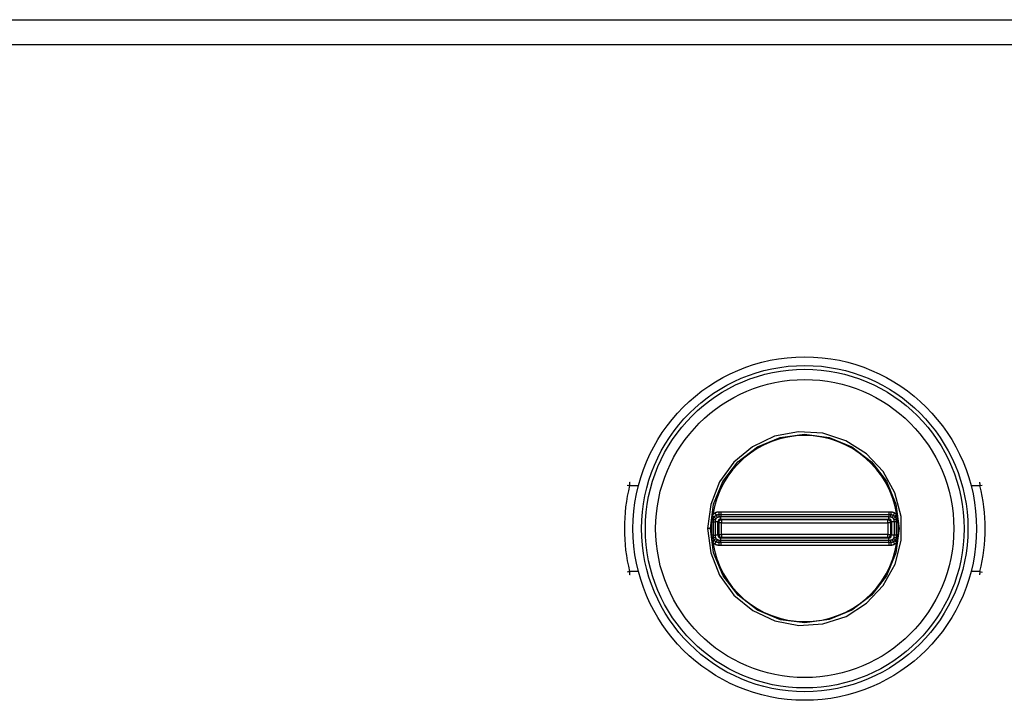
# Model space of a CAD drawing. Header units: inches. Extents: x 3 to 104, y 6 to 58.
# Tile 26 of 36: x 38.4 to 41.79, y 37.23 to 39.57. Entities that reach past the tile are written whole.
import ezdxf

# ---------------------------------------------------------------- set-up
doc = ezdxf.new("R2010")
doc.units = ezdxf.units.IN
doc.header["$MEASUREMENT"] = 0
doc.layers.add('Visible Edges(ANSI)', color=7, linetype='Continuous', lineweight=25)
doc.layers.add('Visible Tangent Edges(ANSI)', color=7, linetype='Continuous', lineweight=25)

msp = doc.modelspace()

# ---------------------------------------------------------------- linework, layer by layer
at = {"layer": 'Visible Edges(ANSI)'}
msp.add_line((27.8951, 39.5745), (43.1801, 39.5745), dxfattribs=at)
msp.add_circle((41.0997, 37.8245), 0.5906, dxfattribs=at)
at = {"layer": 'Visible Tangent Edges(ANSI)'}
for p, q in [((43.1801, 39.4885), (27.9161, 39.4885)), ((40.4897, 37.974), (40.4975, 37.9721)), ((40.4975, 37.9721), (40.5279, 37.9721)), ((41.6715, 37.9721), (41.702, 37.9721)), ((41.702, 37.9721), (41.7097, 37.974)), ((40.7906, 37.8776), (40.7949, 37.8703)), ((40.8039, 37.8813), (40.804, 37.8727)), ((40.8112, 37.8814), (40.8112, 37.8728)), ((41.3883, 37.8814), (40.8112, 37.8814)), ((41.3883, 37.8814), (41.3883, 37.8728)), ((41.3956, 37.8813), (41.3955, 37.8727)), ((41.4045, 37.8703), (41.4088, 37.8776)), ((40.7856, 37.8473), (40.7929, 37.8473)), ((40.7882, 37.8636), (40.7956, 37.8593)), ((40.7929, 37.8017), (40.7929, 37.8473)), ((40.8013, 37.8473), (40.7929, 37.8473)), ((40.7992, 37.8629), (40.7949, 37.8703)), ((40.8013, 37.8017), (40.8013, 37.8473)), ((40.8013, 37.8473), (40.8041, 37.8445)), ((40.8139, 37.8445), (40.8041, 37.8445)), ((40.8041, 37.8445), (40.8041, 37.8045)), ((40.8112, 37.8728), (41.3883, 37.8728)), ((40.8112, 37.8728), (40.8112, 37.8656)), ((40.8112, 37.8656), (41.3883, 37.8656)), ((40.8112, 37.8571), (40.8112, 37.8656)), ((40.8112, 37.8571), (41.3883, 37.8571)), ((40.8139, 37.8544), (40.8112, 37.8571)), ((41.3855, 37.8544), (40.8139, 37.8544)), ((40.8139, 37.8544), (40.8139, 37.8445)), ((40.8139, 37.8445), (41.3855, 37.8445)), ((40.8139, 37.8045), (40.8139, 37.8445)), ((41.3883, 37.8571), (41.3855, 37.8544)), ((41.3855, 37.8445), (41.3855, 37.8544)), ((41.3855, 37.8445), (41.3855, 37.8045)), ((41.3953, 37.8445), (41.3855, 37.8445)), ((41.3883, 37.8728), (41.3883, 37.8656)), ((41.3883, 37.8571), (41.3883, 37.8656)), ((41.3953, 37.8445), (41.3981, 37.8473)), ((41.3953, 37.8045), (41.3953, 37.8445)), ((41.4066, 37.8473), (41.3981, 37.8473)), ((41.3981, 37.8473), (41.3981, 37.8017)), ((41.4045, 37.8703), (41.4003, 37.8629)), ((41.4039, 37.8593), (41.4113, 37.8636)), ((41.4139, 37.8473), (41.4066, 37.8473)), ((41.4066, 37.8473), (41.4066, 37.8017)), ((41.4161, 37.8714), (41.4095, 37.866)), ((40.7752, 37.8245), (40.7659, 37.8245)), ((40.7833, 37.7776), (40.7899, 37.783)), ((40.7856, 37.8017), (40.7929, 37.8017)), ((40.7956, 37.7897), (40.7882, 37.7854)), ((40.7906, 37.7714), (40.7949, 37.7787)), ((40.8013, 37.8017), (40.7929, 37.8017)), ((40.7949, 37.7787), (40.7992, 37.7861)), ((40.8041, 37.8045), (40.8013, 37.8017)), ((40.804, 37.7763), (40.8039, 37.7677)), ((40.8041, 37.8045), (40.8139, 37.8045)), ((40.8112, 37.7919), (40.8139, 37.7946)), ((41.3883, 37.7919), (40.8112, 37.7919)), ((40.8112, 37.7834), (40.8112, 37.7919)), ((41.3883, 37.7834), (40.8112, 37.7834)), ((40.8112, 37.7762), (40.8112, 37.7834)), ((40.8112, 37.7762), (40.8112, 37.7676)), ((41.3883, 37.7762), (40.8112, 37.7762)), ((41.3855, 37.8045), (40.8139, 37.8045)), ((40.8139, 37.8045), (40.8139, 37.7946)), ((40.8139, 37.7946), (41.3855, 37.7946)), ((41.3855, 37.7946), (41.3855, 37.8045)), ((41.3855, 37.8045), (41.3953, 37.8045)), ((41.3855, 37.7946), (41.3883, 37.7919)), ((41.3883, 37.7834), (41.3883, 37.7919)), ((41.3883, 37.7762), (41.3883, 37.7834)), ((41.3883, 37.7762), (41.3883, 37.7676)), ((41.3981, 37.8017), (41.3953, 37.8045)), ((41.3955, 37.7763), (41.3956, 37.7677)), ((41.4066, 37.8017), (41.3981, 37.8017)), ((41.4003, 37.7861), (41.4045, 37.7787)), ((41.4113, 37.7854), (41.4039, 37.7897)), ((41.4045, 37.7787), (41.4088, 37.7714)), ((41.4139, 37.8017), (41.4066, 37.8017)), ((41.4095, 37.783), (41.4161, 37.7776)), ((40.8112, 37.7676), (41.3883, 37.7676)), ((40.4975, 37.6769), (40.4897, 37.675)), ((40.5279, 37.6769), (40.4975, 37.6769)), ((41.702, 37.6769), (41.6715, 37.6769)), ((41.702, 37.6769), (41.7097, 37.675))]:
    msp.add_line(p, q, dxfattribs=at)
at = {"layer": 'Visible Tangent Edges(ANSI)', "flags": 128}
for points in [[(40.7659, 37.8245), (40.7765, 37.7415), (40.8072, 37.6638), (40.8564, 37.596), (40.9209, 37.5427), (40.9966, 37.507), (41.0788, 37.4916), (41.1623, 37.497), (41.2419, 37.5225), (41.3125, 37.5675), (41.3696, 37.6286), (41.4101, 37.7018), (41.4309, 37.783), (41.4306, 37.8666), (41.4099, 37.9476), (41.3695, 38.021), (41.312, 38.0819), (41.2415, 38.1267), (41.1619, 38.1523), (41.0783, 38.1575), (40.996, 38.1418), (40.9204, 38.106), (40.8561, 38.0527), (40.807, 37.9849), (40.7763, 37.9072), (40.7659, 37.8245)], [(40.7752, 37.8245), (40.7862, 37.9082), (40.8185, 37.9863), (40.8699, 38.0536), (40.937, 38.1052), (41.0152, 38.1378), (41.0993, 38.1489), (41.1834, 38.138), (41.2615, 38.1057), (41.3287, 38.0542), (41.3806, 37.987), (41.413, 37.9087), (41.4241, 37.8248), (41.4132, 37.7407), (41.3806, 37.6625), (41.3292, 37.5953), (41.2621, 37.5435), (41.1837, 37.5113), (41.0997, 37.5003), (41.0158, 37.5111), (40.9375, 37.5435), (40.8703, 37.595), (40.8187, 37.6623), (40.7863, 37.7406), (40.7752, 37.8245)], [(40.4975, 37.9721), (40.4975, 37.9727), (40.4976, 37.9732), (40.4977, 37.9737), (40.4977, 37.9743), (40.4978, 37.9748), (40.4979, 37.9753), (40.4979, 37.9759), (40.498, 37.9764), (40.4981, 37.9769), (40.4981, 37.9774), (40.4982, 37.9779), (40.4983, 37.9784), (40.4983, 37.9789), (40.4984, 37.9794), (40.4984, 37.9799), (40.4985, 37.9804), (40.4986, 37.9809), (40.4986, 37.9814), (40.4987, 37.9819), (40.4987, 37.9823), (40.4988, 37.9828), (40.4989, 37.9832), (40.4989, 37.9837), (40.499, 37.9841)], [(41.7005, 37.9841), (41.7005, 37.9837), (41.7006, 37.9832), (41.7006, 37.9828), (41.7007, 37.9823), (41.7008, 37.9819), (41.7008, 37.9814), (41.7009, 37.9809), (41.7009, 37.9804), (41.701, 37.9799), (41.7011, 37.9794), (41.7011, 37.9789), (41.7012, 37.9784), (41.7012, 37.9779), (41.7013, 37.9774), (41.7014, 37.9769), (41.7014, 37.9764), (41.7015, 37.9759), (41.7016, 37.9753), (41.7016, 37.9748), (41.7017, 37.9743), (41.7018, 37.9737), (41.7018, 37.9732), (41.7019, 37.9727), (41.702, 37.9721)], [(40.7906, 37.8776), (40.7903, 37.8774), (40.7899, 37.8772), (40.7896, 37.877), (40.7893, 37.8768), (40.7889, 37.8766), (40.7886, 37.8763), (40.7883, 37.8761), (40.7879, 37.8759), (40.7876, 37.8756), (40.7873, 37.8754), (40.787, 37.8751), (40.7867, 37.8749), (40.7864, 37.8746), (40.7861, 37.8743), (40.7858, 37.874), (40.7855, 37.8738), (40.7852, 37.8735), (40.7849, 37.8732), (40.7846, 37.8729), (40.7844, 37.8726), (40.7841, 37.8723), (40.7838, 37.872), (40.7836, 37.8717), (40.7833, 37.8714)], [(40.8039, 37.8813), (40.8033, 37.8813), (40.8027, 37.8812), (40.8021, 37.8812), (40.8015, 37.8812), (40.801, 37.8811), (40.8004, 37.881), (40.7998, 37.8809), (40.7993, 37.8808), (40.7987, 37.8807), (40.7981, 37.8806), (40.7976, 37.8805), (40.797, 37.8803), (40.7965, 37.8802), (40.7959, 37.88), (40.7954, 37.8798), (40.7948, 37.8796), (40.7943, 37.8794), (40.7937, 37.8792), (40.7932, 37.8789), (40.7927, 37.8787), (40.7921, 37.8785), (40.7916, 37.8782), (40.7911, 37.8779), (40.7906, 37.8776)], [(40.8112, 37.8814), (40.8109, 37.8814), (40.8106, 37.8814), (40.8103, 37.8814), (40.81, 37.8814), (40.8097, 37.8814), (40.8093, 37.8814), (40.809, 37.8814), (40.8087, 37.8814), (40.8084, 37.8813), (40.8081, 37.8813), (40.8078, 37.8813), (40.8075, 37.8813), (40.8072, 37.8813), (40.8069, 37.8813), (40.8066, 37.8813), (40.8063, 37.8813), (40.806, 37.8813), (40.8057, 37.8813), (40.8054, 37.8813), (40.8051, 37.8813), (40.8048, 37.8813), (40.8045, 37.8813), (40.8042, 37.8813), (40.8039, 37.8813)], [(41.3956, 37.8813), (41.3953, 37.8813), (41.395, 37.8813), (41.3947, 37.8813), (41.3944, 37.8813), (41.3941, 37.8813), (41.3938, 37.8813), (41.3934, 37.8813), (41.3931, 37.8813), (41.3928, 37.8813), (41.3925, 37.8813), (41.3922, 37.8813), (41.3919, 37.8813), (41.3916, 37.8813), (41.3913, 37.8813), (41.391, 37.8813), (41.3907, 37.8814), (41.3904, 37.8814), (41.3901, 37.8814), (41.3898, 37.8814), (41.3895, 37.8814), (41.3892, 37.8814), (41.3889, 37.8814), (41.3886, 37.8814), (41.3883, 37.8814)], [(41.4088, 37.8776), (41.4083, 37.8779), (41.4078, 37.8782), (41.4073, 37.8785), (41.4068, 37.8787), (41.4062, 37.8789), (41.4057, 37.8792), (41.4052, 37.8794), (41.4046, 37.8796), (41.4041, 37.8798), (41.4035, 37.88), (41.403, 37.8802), (41.4024, 37.8803), (41.4019, 37.8805), (41.4013, 37.8806), (41.4007, 37.8807), (41.4002, 37.8808), (41.3996, 37.8809), (41.399, 37.881), (41.3985, 37.8811), (41.3979, 37.8812), (41.3973, 37.8812), (41.3967, 37.8812), (41.3962, 37.8813), (41.3956, 37.8813)], [(41.4161, 37.8714), (41.4159, 37.8717), (41.4156, 37.872), (41.4154, 37.8723), (41.4151, 37.8726), (41.4148, 37.8729), (41.4145, 37.8732), (41.4142, 37.8735), (41.414, 37.8738), (41.4137, 37.874), (41.4134, 37.8743), (41.4131, 37.8746), (41.4128, 37.8749), (41.4124, 37.8751), (41.4121, 37.8754), (41.4118, 37.8756), (41.4115, 37.8759), (41.4112, 37.8761), (41.4108, 37.8763), (41.4105, 37.8766), (41.4102, 37.8768), (41.4098, 37.877), (41.4095, 37.8772), (41.4092, 37.8774), (41.4088, 37.8776)], [(40.7794, 37.8471), (40.7793, 37.8452), (40.7792, 37.8434), (40.7792, 37.8415), (40.7791, 37.8396), (40.779, 37.8377), (40.779, 37.8358), (40.779, 37.8339), (40.7789, 37.8321), (40.7789, 37.8302), (40.7789, 37.8283), (40.7789, 37.8264), (40.7789, 37.8245), (40.7789, 37.8226), (40.7789, 37.8207), (40.7789, 37.8188), (40.7789, 37.817), (40.779, 37.8151), (40.779, 37.8132), (40.779, 37.8113), (40.7791, 37.8094), (40.7792, 37.8075), (40.7792, 37.8056), (40.7793, 37.8038), (40.7794, 37.8019)], [(40.7798, 37.8543), (40.7797, 37.854), (40.7797, 37.8537), (40.7797, 37.8534), (40.7797, 37.8531), (40.7797, 37.8528), (40.7796, 37.8525), (40.7796, 37.8522), (40.7796, 37.8519), (40.7796, 37.8516), (40.7796, 37.8513), (40.7796, 37.851), (40.7795, 37.8507), (40.7795, 37.8504), (40.7795, 37.8501), (40.7795, 37.8498), (40.7795, 37.8495), (40.7795, 37.8492), (40.7795, 37.8489), (40.7794, 37.8486), (40.7794, 37.8483), (40.7794, 37.848), (40.7794, 37.8477), (40.7794, 37.8474), (40.7794, 37.8471)], [(40.7821, 37.8677), (40.7819, 37.8672), (40.7818, 37.8667), (40.7817, 37.8661), (40.7815, 37.8656), (40.7814, 37.8651), (40.7813, 37.8645), (40.7811, 37.864), (40.781, 37.8635), (40.7809, 37.8629), (40.7808, 37.8624), (40.7807, 37.8618), (40.7806, 37.8612), (40.7805, 37.8607), (40.7804, 37.8601), (40.7803, 37.8595), (40.7802, 37.859), (40.7801, 37.8584), (40.7801, 37.8578), (40.78, 37.8572), (40.7799, 37.8566), (40.7799, 37.8561), (40.7798, 37.8555), (40.7798, 37.8549), (40.7798, 37.8543)], [(40.7833, 37.8714), (40.7832, 37.8713), (40.7832, 37.8711), (40.7831, 37.871), (40.7831, 37.8708), (40.783, 37.8707), (40.783, 37.8705), (40.7829, 37.8704), (40.7829, 37.8702), (40.7828, 37.87), (40.7828, 37.8699), (40.7827, 37.8697), (40.7827, 37.8696), (40.7826, 37.8694), (40.7826, 37.8693), (40.7825, 37.8691), (40.7825, 37.869), (40.7824, 37.8688), (40.7824, 37.8687), (40.7823, 37.8685), (40.7823, 37.8683), (40.7822, 37.8682), (40.7822, 37.868), (40.7821, 37.8679), (40.7821, 37.8677)], [(40.7855, 37.8545), (40.7855, 37.8549), (40.7856, 37.8553), (40.7856, 37.8557), (40.7856, 37.8561), (40.7857, 37.8565), (40.7857, 37.8569), (40.7858, 37.8573), (40.7858, 37.8577), (40.7859, 37.8581), (40.786, 37.8585), (40.7861, 37.8589), (40.7862, 37.8592), (40.7863, 37.8596), (40.7865, 37.86), (40.7866, 37.8604), (40.7868, 37.8608), (40.7869, 37.8611), (40.7871, 37.8615), (40.7872, 37.8619), (40.7874, 37.8622), (40.7876, 37.8626), (40.7878, 37.8629), (40.788, 37.8633), (40.7882, 37.8636)], [(40.7856, 37.8473), (40.7856, 37.8476), (40.7856, 37.8479), (40.7856, 37.8482), (40.7855, 37.8485), (40.7855, 37.8488), (40.7855, 37.8491), (40.7855, 37.8494), (40.7855, 37.8497), (40.7855, 37.85), (40.7855, 37.8503), (40.7855, 37.8505), (40.7855, 37.8508), (40.7855, 37.8511), (40.7855, 37.8514), (40.7855, 37.8517), (40.7855, 37.852), (40.7855, 37.8523), (40.7855, 37.8526), (40.7855, 37.853), (40.7855, 37.8533), (40.7855, 37.8536), (40.7855, 37.8539), (40.7855, 37.8542), (40.7855, 37.8545)], [(40.7856, 37.8017), (40.7856, 37.8036), (40.7856, 37.8055), (40.7856, 37.8074), (40.7856, 37.8093), (40.7856, 37.8112), (40.7856, 37.8131), (40.7856, 37.815), (40.7856, 37.8169), (40.7856, 37.8188), (40.7856, 37.8207), (40.7856, 37.8226), (40.7856, 37.8245), (40.7856, 37.8264), (40.7856, 37.8283), (40.7856, 37.8302), (40.7856, 37.8321), (40.7856, 37.834), (40.7856, 37.8359), (40.7856, 37.8378), (40.7856, 37.8397), (40.7856, 37.8416), (40.7856, 37.8435), (40.7856, 37.8454), (40.7856, 37.8473)], [(40.7882, 37.8636), (40.7882, 37.8637), (40.7883, 37.8638), (40.7884, 37.8639), (40.7884, 37.864), (40.7885, 37.8641), (40.7886, 37.8642), (40.7886, 37.8643), (40.7887, 37.8644), (40.7888, 37.8645), (40.7889, 37.8646), (40.7889, 37.8647), (40.789, 37.8648), (40.7891, 37.8649), (40.7891, 37.865), (40.7892, 37.8651), (40.7893, 37.8652), (40.7894, 37.8653), (40.7894, 37.8654), (40.7895, 37.8655), (40.7896, 37.8656), (40.7897, 37.8657), (40.7897, 37.8658), (40.7898, 37.8659), (40.7899, 37.866)], [(40.7899, 37.866), (40.7901, 37.8662), (40.7902, 37.8664), (40.7904, 37.8666), (40.7906, 37.8668), (40.7908, 37.867), (40.791, 37.8672), (40.7912, 37.8674), (40.7914, 37.8676), (40.7916, 37.8678), (40.7918, 37.868), (40.792, 37.8682), (40.7922, 37.8684), (40.7924, 37.8685), (40.7926, 37.8687), (40.7928, 37.8689), (40.7931, 37.869), (40.7933, 37.8692), (40.7935, 37.8694), (40.7937, 37.8695), (40.794, 37.8697), (40.7942, 37.8698), (40.7944, 37.87), (40.7947, 37.8701), (40.7949, 37.8703)], [(40.7929, 37.8473), (40.7929, 37.8476), (40.7929, 37.8479), (40.7929, 37.8483), (40.7929, 37.8486), (40.7929, 37.8489), (40.7929, 37.8492), (40.793, 37.8495), (40.793, 37.8498), (40.793, 37.8502), (40.793, 37.8505), (40.7931, 37.8508), (40.7931, 37.8511), (40.7931, 37.8514), (40.7932, 37.8517), (40.7932, 37.852), (40.7932, 37.8523), (40.7933, 37.8526), (40.7933, 37.8529), (40.7934, 37.8532), (40.7934, 37.8535), (40.7935, 37.8538), (40.7935, 37.8541), (40.7936, 37.8544), (40.7936, 37.8546)], [(40.7936, 37.8546), (40.7937, 37.8548), (40.7937, 37.855), (40.7938, 37.8553), (40.7938, 37.8555), (40.7939, 37.8557), (40.794, 37.8559), (40.794, 37.8561), (40.7941, 37.8563), (40.7942, 37.8565), (40.7942, 37.8567), (40.7943, 37.8569), (40.7944, 37.8571), (40.7945, 37.8573), (40.7946, 37.8574), (40.7946, 37.8576), (40.7947, 37.8578), (40.7948, 37.858), (40.7949, 37.8582), (40.795, 37.8584), (40.7951, 37.8586), (40.7952, 37.8588), (40.7954, 37.859), (40.7955, 37.8591), (40.7956, 37.8593)], [(40.7949, 37.8703), (40.7952, 37.8705), (40.7956, 37.8706), (40.7959, 37.8708), (40.7963, 37.871), (40.7967, 37.8712), (40.797, 37.8713), (40.7974, 37.8715), (40.7978, 37.8716), (40.7981, 37.8717), (40.7985, 37.8719), (40.7989, 37.872), (40.7993, 37.8721), (40.7997, 37.8722), (40.8, 37.8723), (40.8004, 37.8724), (40.8008, 37.8724), (40.8012, 37.8725), (40.8016, 37.8726), (40.802, 37.8726), (40.8024, 37.8727), (40.8028, 37.8727), (40.8032, 37.8727), (40.8036, 37.8727), (40.804, 37.8727)], [(40.7992, 37.8629), (40.7993, 37.863), (40.7995, 37.8631), (40.7997, 37.8632), (40.7999, 37.8633), (40.8001, 37.8634), (40.8003, 37.8635), (40.8005, 37.8636), (40.8006, 37.8637), (40.8008, 37.8638), (40.801, 37.8639), (40.8012, 37.864), (40.8014, 37.8641), (40.8016, 37.8642), (40.8018, 37.8643), (40.802, 37.8643), (40.8022, 37.8644), (40.8024, 37.8645), (40.8026, 37.8645), (40.8028, 37.8646), (40.803, 37.8646), (40.8032, 37.8647), (40.8034, 37.8647), (40.8036, 37.8648), (40.8038, 37.8648)], [(40.8038, 37.8648), (40.8041, 37.8649), (40.8044, 37.8649), (40.8047, 37.865), (40.805, 37.865), (40.8053, 37.8651), (40.8056, 37.8651), (40.8059, 37.8652), (40.8062, 37.8652), (40.8065, 37.8653), (40.8068, 37.8653), (40.8071, 37.8653), (40.8074, 37.8654), (40.8077, 37.8654), (40.808, 37.8654), (40.8083, 37.8655), (40.8086, 37.8655), (40.809, 37.8655), (40.8093, 37.8655), (40.8096, 37.8656), (40.8099, 37.8656), (40.8102, 37.8656), (40.8105, 37.8656), (40.8109, 37.8656), (40.8112, 37.8656)], [(40.804, 37.8727), (40.8043, 37.8727), (40.8046, 37.8728), (40.8049, 37.8728), (40.8052, 37.8728), (40.8055, 37.8728), (40.8058, 37.8728), (40.8061, 37.8728), (40.8064, 37.8728), (40.8067, 37.8728), (40.807, 37.8728), (40.8073, 37.8728), (40.8076, 37.8728), (40.8079, 37.8728), (40.8082, 37.8728), (40.8085, 37.8728), (40.8088, 37.8728), (40.8091, 37.8728), (40.8094, 37.8728), (40.8097, 37.8728), (40.81, 37.8728), (40.8103, 37.8728), (40.8106, 37.8728), (40.8109, 37.8728), (40.8112, 37.8728)], [(41.3883, 37.8728), (41.3886, 37.8728), (41.3889, 37.8728), (41.3891, 37.8728), (41.3894, 37.8728), (41.3897, 37.8728), (41.39, 37.8728), (41.3903, 37.8728), (41.3906, 37.8728), (41.3909, 37.8728), (41.3912, 37.8728), (41.3915, 37.8728), (41.3918, 37.8728), (41.3921, 37.8728), (41.3924, 37.8728), (41.3927, 37.8728), (41.393, 37.8728), (41.3933, 37.8728), (41.3936, 37.8728), (41.3939, 37.8728), (41.3942, 37.8728), (41.3945, 37.8728), (41.3948, 37.8728), (41.3951, 37.8727), (41.3955, 37.8727)], [(41.3883, 37.8656), (41.3886, 37.8655), (41.3889, 37.8655), (41.3892, 37.8655), (41.3895, 37.8655), (41.3899, 37.8655), (41.3902, 37.8655), (41.3905, 37.8655), (41.3908, 37.8654), (41.3911, 37.8654), (41.3914, 37.8654), (41.3917, 37.8654), (41.392, 37.8653), (41.3924, 37.8653), (41.3927, 37.8653), (41.393, 37.8652), (41.3933, 37.8652), (41.3936, 37.8652), (41.3939, 37.8651), (41.3942, 37.8651), (41.3944, 37.865), (41.3947, 37.865), (41.395, 37.8649), (41.3953, 37.8649), (41.3956, 37.8648)], [(41.3955, 37.8727), (41.3959, 37.8727), (41.3963, 37.8727), (41.3967, 37.8727), (41.3971, 37.8727), (41.3974, 37.8726), (41.3978, 37.8726), (41.3982, 37.8725), (41.3986, 37.8724), (41.399, 37.8724), (41.3994, 37.8723), (41.3998, 37.8722), (41.4002, 37.8721), (41.4006, 37.872), (41.4009, 37.8719), (41.4013, 37.8717), (41.4017, 37.8716), (41.4021, 37.8715), (41.4024, 37.8713), (41.4028, 37.8712), (41.4031, 37.871), (41.4035, 37.8708), (41.4039, 37.8706), (41.4042, 37.8705), (41.4045, 37.8703)], [(41.3956, 37.8648), (41.3958, 37.8648), (41.396, 37.8647), (41.3962, 37.8647), (41.3964, 37.8646), (41.3966, 37.8646), (41.3968, 37.8645), (41.397, 37.8645), (41.3972, 37.8644), (41.3974, 37.8643), (41.3976, 37.8643), (41.3978, 37.8642), (41.398, 37.8641), (41.3982, 37.864), (41.3984, 37.8639), (41.3986, 37.8638), (41.3988, 37.8637), (41.399, 37.8636), (41.3992, 37.8635), (41.3994, 37.8634), (41.3995, 37.8633), (41.3997, 37.8632), (41.3999, 37.8631), (41.4001, 37.863), (41.4003, 37.8629)], [(41.4039, 37.8593), (41.404, 37.8591), (41.4041, 37.859), (41.4042, 37.8588), (41.4043, 37.8586), (41.4044, 37.8584), (41.4045, 37.8582), (41.4046, 37.858), (41.4047, 37.8578), (41.4048, 37.8576), (41.4049, 37.8574), (41.405, 37.8573), (41.4051, 37.8571), (41.4051, 37.8569), (41.4052, 37.8567), (41.4053, 37.8565), (41.4054, 37.8563), (41.4054, 37.8561), (41.4055, 37.8559), (41.4055, 37.8557), (41.4056, 37.8555), (41.4057, 37.8553), (41.4057, 37.855), (41.4058, 37.8548), (41.4058, 37.8546)], [(41.4045, 37.8703), (41.4048, 37.8701), (41.405, 37.87), (41.4052, 37.8698), (41.4055, 37.8697), (41.4057, 37.8695), (41.4059, 37.8694), (41.4062, 37.8692), (41.4064, 37.8691), (41.4066, 37.8689), (41.4068, 37.8687), (41.407, 37.8685), (41.4072, 37.8684), (41.4074, 37.8682), (41.4076, 37.868), (41.4079, 37.8678), (41.4081, 37.8676), (41.4083, 37.8674), (41.4084, 37.8672), (41.4086, 37.867), (41.4088, 37.8668), (41.409, 37.8666), (41.4092, 37.8664), (41.4094, 37.8662), (41.4095, 37.866)], [(41.4058, 37.8546), (41.4058, 37.8544), (41.4059, 37.8541), (41.406, 37.8538), (41.406, 37.8535), (41.4061, 37.8532), (41.4061, 37.8529), (41.4061, 37.8526), (41.4062, 37.8523), (41.4062, 37.852), (41.4063, 37.8517), (41.4063, 37.8514), (41.4063, 37.8511), (41.4064, 37.8508), (41.4064, 37.8505), (41.4064, 37.8502), (41.4065, 37.8498), (41.4065, 37.8495), (41.4065, 37.8492), (41.4065, 37.8489), (41.4065, 37.8486), (41.4065, 37.8483), (41.4065, 37.8479), (41.4066, 37.8476), (41.4066, 37.8473)], [(41.4095, 37.866), (41.4096, 37.8659), (41.4097, 37.8658), (41.4098, 37.8657), (41.4099, 37.8656), (41.4099, 37.8655), (41.41, 37.8654), (41.4101, 37.8653), (41.4102, 37.8652), (41.4102, 37.8651), (41.4103, 37.865), (41.4104, 37.8649), (41.4104, 37.8648), (41.4105, 37.8647), (41.4106, 37.8646), (41.4107, 37.8645), (41.4107, 37.8644), (41.4108, 37.8643), (41.4109, 37.8642), (41.4109, 37.8641), (41.411, 37.864), (41.4111, 37.8639), (41.4111, 37.8638), (41.4112, 37.8637), (41.4113, 37.8636)], [(41.4113, 37.8636), (41.4115, 37.8633), (41.4117, 37.8629), (41.4119, 37.8626), (41.412, 37.8622), (41.4122, 37.8619), (41.4124, 37.8615), (41.4125, 37.8611), (41.4127, 37.8608), (41.4128, 37.8604), (41.413, 37.86), (41.4131, 37.8596), (41.4132, 37.8592), (41.4133, 37.8589), (41.4134, 37.8585), (41.4135, 37.8581), (41.4136, 37.8577), (41.4137, 37.8573), (41.4137, 37.8569), (41.4138, 37.8565), (41.4138, 37.8561), (41.4139, 37.8557), (41.4139, 37.8553), (41.4139, 37.8549), (41.4139, 37.8545)], [(41.4139, 37.8473), (41.4139, 37.8454), (41.4139, 37.8435), (41.4139, 37.8416), (41.4138, 37.8397), (41.4138, 37.8378), (41.4138, 37.8359), (41.4138, 37.834), (41.4138, 37.8321), (41.4138, 37.8302), (41.4138, 37.8283), (41.4138, 37.8264), (41.4138, 37.8245), (41.4138, 37.8226), (41.4138, 37.8207), (41.4138, 37.8188), (41.4138, 37.8169), (41.4138, 37.815), (41.4138, 37.8131), (41.4138, 37.8112), (41.4138, 37.8093), (41.4139, 37.8074), (41.4139, 37.8055), (41.4139, 37.8036), (41.4139, 37.8017)], [(41.4139, 37.8545), (41.4139, 37.8542), (41.4139, 37.8539), (41.4139, 37.8536), (41.4139, 37.8533), (41.4139, 37.853), (41.4139, 37.8526), (41.4139, 37.8523), (41.4139, 37.852), (41.4139, 37.8517), (41.4139, 37.8514), (41.4139, 37.8511), (41.4139, 37.8508), (41.4139, 37.8505), (41.4139, 37.8503), (41.4139, 37.85), (41.4139, 37.8497), (41.4139, 37.8494), (41.4139, 37.8491), (41.4139, 37.8488), (41.4139, 37.8485), (41.4139, 37.8482), (41.4139, 37.8479), (41.4139, 37.8476), (41.4139, 37.8473)], [(41.4173, 37.8677), (41.4173, 37.8679), (41.4173, 37.868), (41.4172, 37.8682), (41.4172, 37.8683), (41.4171, 37.8685), (41.4171, 37.8687), (41.417, 37.8688), (41.417, 37.869), (41.4169, 37.8691), (41.4169, 37.8693), (41.4168, 37.8694), (41.4168, 37.8696), (41.4167, 37.8697), (41.4167, 37.8699), (41.4166, 37.87), (41.4166, 37.8702), (41.4165, 37.8704), (41.4165, 37.8705), (41.4164, 37.8707), (41.4164, 37.8708), (41.4163, 37.871), (41.4163, 37.8711), (41.4162, 37.8713), (41.4161, 37.8714)], [(41.4197, 37.8543), (41.4196, 37.8549), (41.4196, 37.8555), (41.4196, 37.8561), (41.4195, 37.8566), (41.4194, 37.8572), (41.4194, 37.8578), (41.4193, 37.8584), (41.4192, 37.859), (41.4191, 37.8595), (41.4191, 37.8601), (41.419, 37.8607), (41.4189, 37.8612), (41.4188, 37.8618), (41.4187, 37.8624), (41.4185, 37.8629), (41.4184, 37.8635), (41.4183, 37.864), (41.4182, 37.8645), (41.4181, 37.8651), (41.4179, 37.8656), (41.4178, 37.8661), (41.4176, 37.8667), (41.4175, 37.8672), (41.4173, 37.8677)], [(41.4201, 37.8471), (41.4201, 37.8474), (41.42, 37.8477), (41.42, 37.848), (41.42, 37.8483), (41.42, 37.8486), (41.42, 37.8489), (41.42, 37.8492), (41.42, 37.8495), (41.4199, 37.8498), (41.4199, 37.8501), (41.4199, 37.8504), (41.4199, 37.8507), (41.4199, 37.851), (41.4199, 37.8513), (41.4198, 37.8516), (41.4198, 37.8519), (41.4198, 37.8522), (41.4198, 37.8525), (41.4198, 37.8528), (41.4198, 37.8531), (41.4197, 37.8534), (41.4197, 37.8537), (41.4197, 37.854), (41.4197, 37.8543)], [(41.4201, 37.8019), (41.4201, 37.8038), (41.4202, 37.8056), (41.4203, 37.8075), (41.4203, 37.8094), (41.4204, 37.8113), (41.4204, 37.8132), (41.4205, 37.8151), (41.4205, 37.817), (41.4205, 37.8188), (41.4205, 37.8207), (41.4206, 37.8226), (41.4206, 37.8245), (41.4206, 37.8264), (41.4205, 37.8283), (41.4205, 37.8302), (41.4205, 37.8321), (41.4205, 37.8339), (41.4204, 37.8358), (41.4204, 37.8377), (41.4203, 37.8396), (41.4203, 37.8415), (41.4202, 37.8434), (41.4201, 37.8452), (41.4201, 37.8471)], [(40.7794, 37.8019), (40.7794, 37.8016), (40.7794, 37.8013), (40.7794, 37.801), (40.7794, 37.8007), (40.7794, 37.8004), (40.7795, 37.8001), (40.7795, 37.7998), (40.7795, 37.7995), (40.7795, 37.7992), (40.7795, 37.7989), (40.7795, 37.7986), (40.7795, 37.7983), (40.7796, 37.798), (40.7796, 37.7977), (40.7796, 37.7974), (40.7796, 37.7971), (40.7796, 37.7968), (40.7796, 37.7965), (40.7797, 37.7962), (40.7797, 37.7959), (40.7797, 37.7956), (40.7797, 37.7953), (40.7797, 37.795), (40.7798, 37.7947)], [(40.7798, 37.7947), (40.7798, 37.7941), (40.7798, 37.7935), (40.7799, 37.7929), (40.7799, 37.7924), (40.78, 37.7918), (40.7801, 37.7912), (40.7801, 37.7906), (40.7802, 37.7901), (40.7803, 37.7895), (40.7804, 37.7889), (40.7805, 37.7884), (40.7806, 37.7878), (40.7807, 37.7872), (40.7808, 37.7867), (40.7809, 37.7861), (40.781, 37.7856), (40.7811, 37.785), (40.7813, 37.7845), (40.7814, 37.7839), (40.7815, 37.7834), (40.7817, 37.7829), (40.7818, 37.7823), (40.7819, 37.7818), (40.7821, 37.7813)], [(40.7821, 37.7813), (40.7821, 37.7811), (40.7822, 37.781), (40.7822, 37.7808), (40.7823, 37.7807), (40.7823, 37.7805), (40.7824, 37.7804), (40.7824, 37.7802), (40.7825, 37.78), (40.7825, 37.7799), (40.7826, 37.7797), (40.7826, 37.7796), (40.7827, 37.7794), (40.7827, 37.7793), (40.7828, 37.7791), (40.7828, 37.779), (40.7829, 37.7788), (40.7829, 37.7787), (40.783, 37.7785), (40.783, 37.7784), (40.7831, 37.7782), (40.7831, 37.7781), (40.7832, 37.7779), (40.7832, 37.7778), (40.7833, 37.7776)], [(40.7833, 37.7776), (40.7836, 37.7773), (40.7838, 37.777), (40.7841, 37.7767), (40.7843, 37.7764), (40.7846, 37.7761), (40.7849, 37.7758), (40.7852, 37.7755), (40.7855, 37.7752), (40.7858, 37.775), (40.7861, 37.7747), (40.7864, 37.7744), (40.7867, 37.7742), (40.787, 37.7739), (40.7873, 37.7736), (40.7876, 37.7734), (40.7879, 37.7732), (40.7883, 37.7729), (40.7886, 37.7727), (40.7889, 37.7724), (40.7893, 37.7722), (40.7896, 37.772), (40.7899, 37.7718), (40.7903, 37.7716), (40.7906, 37.7714)], [(40.7855, 37.7945), (40.7855, 37.7948), (40.7855, 37.7951), (40.7855, 37.7954), (40.7855, 37.7958), (40.7855, 37.7961), (40.7855, 37.7964), (40.7855, 37.7967), (40.7855, 37.797), (40.7855, 37.7973), (40.7855, 37.7976), (40.7855, 37.7979), (40.7855, 37.7982), (40.7855, 37.7985), (40.7855, 37.7988), (40.7855, 37.7991), (40.7855, 37.7994), (40.7855, 37.7996), (40.7855, 37.7999), (40.7855, 37.8002), (40.7855, 37.8005), (40.7856, 37.8008), (40.7856, 37.8011), (40.7856, 37.8014), (40.7856, 37.8017)], [(40.7882, 37.7854), (40.788, 37.7858), (40.7878, 37.7861), (40.7876, 37.7864), (40.7874, 37.7868), (40.7872, 37.7872), (40.7871, 37.7875), (40.7869, 37.7879), (40.7867, 37.7883), (40.7866, 37.7886), (40.7865, 37.789), (40.7863, 37.7894), (40.7862, 37.7898), (40.7861, 37.7902), (40.786, 37.7905), (40.7859, 37.7909), (40.7858, 37.7913), (40.7858, 37.7917), (40.7857, 37.7921), (40.7857, 37.7925), (40.7856, 37.7929), (40.7856, 37.7933), (40.7856, 37.7937), (40.7855, 37.7941), (40.7855, 37.7945)], [(40.7899, 37.783), (40.7898, 37.7831), (40.7897, 37.7832), (40.7897, 37.7833), (40.7896, 37.7834), (40.7895, 37.7835), (40.7894, 37.7836), (40.7894, 37.7837), (40.7893, 37.7838), (40.7892, 37.7839), (40.7891, 37.784), (40.7891, 37.7841), (40.789, 37.7842), (40.7889, 37.7843), (40.7889, 37.7844), (40.7888, 37.7845), (40.7887, 37.7846), (40.7886, 37.7847), (40.7886, 37.7848), (40.7885, 37.7849), (40.7884, 37.785), (40.7884, 37.7851), (40.7883, 37.7852), (40.7882, 37.7853), (40.7882, 37.7854)], [(40.7949, 37.7787), (40.7947, 37.7789), (40.7944, 37.779), (40.7942, 37.7792), (40.794, 37.7793), (40.7937, 37.7795), (40.7935, 37.7796), (40.7933, 37.7798), (40.7931, 37.78), (40.7928, 37.7801), (40.7926, 37.7803), (40.7924, 37.7805), (40.7922, 37.7807), (40.792, 37.7808), (40.7918, 37.781), (40.7916, 37.7812), (40.7914, 37.7814), (40.7912, 37.7816), (40.791, 37.7818), (40.7908, 37.782), (40.7906, 37.7822), (40.7904, 37.7824), (40.7902, 37.7826), (40.7901, 37.7828), (40.7899, 37.783)], [(40.7936, 37.7944), (40.7936, 37.7947), (40.7935, 37.7949), (40.7935, 37.7952), (40.7934, 37.7955), (40.7934, 37.7958), (40.7933, 37.7961), (40.7933, 37.7964), (40.7932, 37.7967), (40.7932, 37.797), (40.7932, 37.7973), (40.7931, 37.7976), (40.7931, 37.7979), (40.7931, 37.7982), (40.793, 37.7985), (40.793, 37.7989), (40.793, 37.7992), (40.793, 37.7995), (40.7929, 37.7998), (40.7929, 37.8001), (40.7929, 37.8004), (40.7929, 37.8008), (40.7929, 37.8011), (40.7929, 37.8014), (40.7929, 37.8017)], [(40.7956, 37.7897), (40.7955, 37.7899), (40.7954, 37.7901), (40.7952, 37.7902), (40.7951, 37.7904), (40.795, 37.7906), (40.7949, 37.7908), (40.7948, 37.791), (40.7947, 37.7912), (40.7946, 37.7914), (40.7946, 37.7916), (40.7945, 37.7918), (40.7944, 37.792), (40.7943, 37.7922), (40.7942, 37.7923), (40.7942, 37.7925), (40.7941, 37.7927), (40.794, 37.7929), (40.794, 37.7931), (40.7939, 37.7934), (40.7938, 37.7936), (40.7938, 37.7938), (40.7937, 37.794), (40.7937, 37.7942), (40.7936, 37.7944)], [(40.804, 37.7763), (40.8036, 37.7763), (40.8032, 37.7763), (40.8028, 37.7763), (40.8024, 37.7763), (40.802, 37.7764), (40.8016, 37.7764), (40.8012, 37.7765), (40.8008, 37.7766), (40.8004, 37.7766), (40.8, 37.7767), (40.7996, 37.7768), (40.7993, 37.7769), (40.7989, 37.777), (40.7985, 37.7771), (40.7981, 37.7773), (40.7977, 37.7774), (40.7974, 37.7775), (40.797, 37.7777), (40.7966, 37.7779), (40.7963, 37.778), (40.7959, 37.7782), (40.7956, 37.7784), (40.7952, 37.7786), (40.7949, 37.7787)], [(40.8038, 37.7842), (40.8036, 37.7842), (40.8034, 37.7843), (40.8032, 37.7843), (40.803, 37.7844), (40.8028, 37.7844), (40.8026, 37.7845), (40.8024, 37.7845), (40.8022, 37.7846), (40.802, 37.7847), (40.8018, 37.7848), (40.8016, 37.7848), (40.8014, 37.7849), (40.8012, 37.785), (40.801, 37.7851), (40.8008, 37.7852), (40.8006, 37.7853), (40.8005, 37.7854), (40.8003, 37.7855), (40.8001, 37.7856), (40.7999, 37.7857), (40.7997, 37.7858), (40.7995, 37.7859), (40.7993, 37.786), (40.7992, 37.7861)], [(40.8111, 37.7835), (40.8108, 37.7835), (40.8105, 37.7835), (40.8102, 37.7835), (40.8099, 37.7835), (40.8096, 37.7835), (40.8092, 37.7835), (40.8089, 37.7836), (40.8086, 37.7836), (40.8083, 37.7836), (40.808, 37.7836), (40.8077, 37.7836), (40.8074, 37.7837), (40.8071, 37.7837), (40.8068, 37.7837), (40.8065, 37.7838), (40.8062, 37.7838), (40.8059, 37.7838), (40.8056, 37.7839), (40.8053, 37.7839), (40.805, 37.784), (40.8047, 37.784), (40.8044, 37.7841), (40.8041, 37.7841), (40.8038, 37.7842)], [(40.8112, 37.7762), (40.8109, 37.7762), (40.8106, 37.7762), (40.8103, 37.7762), (40.81, 37.7762), (40.8097, 37.7762), (40.8094, 37.7762), (40.8091, 37.7762), (40.8088, 37.7762), (40.8085, 37.7762), (40.8082, 37.7762), (40.8079, 37.7762), (40.8076, 37.7762), (40.8073, 37.7762), (40.807, 37.7762), (40.8067, 37.7762), (40.8064, 37.7762), (40.8061, 37.7762), (40.8058, 37.7762), (40.8055, 37.7763), (40.8052, 37.7763), (40.8049, 37.7763), (40.8046, 37.7763), (40.8043, 37.7763), (40.804, 37.7763)], [(41.3956, 37.7842), (41.3953, 37.7841), (41.395, 37.7841), (41.3947, 37.784), (41.3944, 37.784), (41.3942, 37.7839), (41.3939, 37.7839), (41.3936, 37.7838), (41.3933, 37.7838), (41.393, 37.7837), (41.3927, 37.7837), (41.3924, 37.7837), (41.392, 37.7836), (41.3917, 37.7836), (41.3914, 37.7836), (41.3911, 37.7835), (41.3908, 37.7835), (41.3905, 37.7835), (41.3902, 37.7835), (41.3899, 37.7835), (41.3895, 37.7834), (41.3892, 37.7834), (41.3889, 37.7834), (41.3886, 37.7834), (41.3883, 37.7834)], [(41.3955, 37.7763), (41.3951, 37.7763), (41.3948, 37.7763), (41.3945, 37.7763), (41.3942, 37.7763), (41.3939, 37.7763), (41.3936, 37.7762), (41.3933, 37.7762), (41.393, 37.7762), (41.3927, 37.7762), (41.3924, 37.7762), (41.3921, 37.7762), (41.3918, 37.7762), (41.3915, 37.7762), (41.3912, 37.7762), (41.3909, 37.7762), (41.3906, 37.7762), (41.3903, 37.7762), (41.39, 37.7762), (41.3897, 37.7762), (41.3894, 37.7762), (41.3891, 37.7762), (41.3889, 37.7762), (41.3886, 37.7762), (41.3883, 37.7762)], [(41.4045, 37.7787), (41.4042, 37.7786), (41.4039, 37.7784), (41.4035, 37.7782), (41.4031, 37.778), (41.4028, 37.7779), (41.4024, 37.7777), (41.4021, 37.7775), (41.4017, 37.7774), (41.4013, 37.7773), (41.4009, 37.7771), (41.4006, 37.777), (41.4002, 37.7769), (41.3998, 37.7768), (41.3994, 37.7767), (41.399, 37.7766), (41.3986, 37.7766), (41.3982, 37.7765), (41.3978, 37.7764), (41.3974, 37.7764), (41.397, 37.7763), (41.3967, 37.7763), (41.3963, 37.7763), (41.3959, 37.7763), (41.3955, 37.7763)], [(41.4003, 37.7861), (41.4001, 37.786), (41.3999, 37.7859), (41.3997, 37.7858), (41.3995, 37.7857), (41.3994, 37.7856), (41.3992, 37.7855), (41.399, 37.7854), (41.3988, 37.7853), (41.3986, 37.7852), (41.3984, 37.7851), (41.3982, 37.785), (41.398, 37.7849), (41.3978, 37.7848), (41.3976, 37.7848), (41.3974, 37.7847), (41.3972, 37.7846), (41.397, 37.7845), (41.3968, 37.7845), (41.3966, 37.7844), (41.3964, 37.7844), (41.3962, 37.7843), (41.396, 37.7843), (41.3958, 37.7842), (41.3956, 37.7842)], [(41.4058, 37.7944), (41.4058, 37.7942), (41.4057, 37.794), (41.4057, 37.7938), (41.4056, 37.7936), (41.4055, 37.7934), (41.4055, 37.7931), (41.4054, 37.7929), (41.4054, 37.7927), (41.4053, 37.7925), (41.4052, 37.7923), (41.4051, 37.7922), (41.4051, 37.792), (41.405, 37.7918), (41.4049, 37.7916), (41.4048, 37.7914), (41.4047, 37.7912), (41.4046, 37.791), (41.4045, 37.7908), (41.4044, 37.7906), (41.4043, 37.7904), (41.4042, 37.7902), (41.4041, 37.7901), (41.404, 37.7899), (41.4039, 37.7897)], [(41.4095, 37.783), (41.4094, 37.7828), (41.4092, 37.7826), (41.409, 37.7824), (41.4088, 37.7822), (41.4086, 37.782), (41.4084, 37.7818), (41.4083, 37.7816), (41.4081, 37.7814), (41.4079, 37.7812), (41.4077, 37.781), (41.4074, 37.7808), (41.4072, 37.7807), (41.407, 37.7805), (41.4068, 37.7803), (41.4066, 37.7801), (41.4064, 37.78), (41.4062, 37.7798), (41.4059, 37.7796), (41.4057, 37.7795), (41.4055, 37.7793), (41.4052, 37.7792), (41.405, 37.779), (41.4048, 37.7789), (41.4045, 37.7787)], [(41.4066, 37.8017), (41.4066, 37.8014), (41.4065, 37.8011), (41.4065, 37.8008), (41.4065, 37.8004), (41.4065, 37.8001), (41.4065, 37.7998), (41.4065, 37.7995), (41.4065, 37.7992), (41.4064, 37.7989), (41.4064, 37.7985), (41.4064, 37.7982), (41.4063, 37.7979), (41.4063, 37.7976), (41.4063, 37.7973), (41.4062, 37.797), (41.4062, 37.7967), (41.4061, 37.7964), (41.4061, 37.7961), (41.4061, 37.7958), (41.406, 37.7955), (41.406, 37.7952), (41.4059, 37.7949), (41.4058, 37.7947), (41.4058, 37.7944)], [(41.4088, 37.7714), (41.4092, 37.7716), (41.4095, 37.7718), (41.4098, 37.772), (41.4102, 37.7722), (41.4105, 37.7724), (41.4109, 37.7727), (41.4112, 37.7729), (41.4115, 37.7732), (41.4118, 37.7734), (41.4121, 37.7736), (41.4125, 37.7739), (41.4128, 37.7742), (41.4131, 37.7744), (41.4134, 37.7747), (41.4137, 37.775), (41.414, 37.7752), (41.4143, 37.7755), (41.4145, 37.7758), (41.4148, 37.7761), (41.4151, 37.7764), (41.4154, 37.7767), (41.4156, 37.777), (41.4159, 37.7773), (41.4161, 37.7776)], [(41.4113, 37.7854), (41.4112, 37.7853), (41.4111, 37.7852), (41.4111, 37.7851), (41.411, 37.785), (41.4109, 37.7849), (41.4109, 37.7848), (41.4108, 37.7847), (41.4107, 37.7846), (41.4107, 37.7845), (41.4106, 37.7844), (41.4105, 37.7843), (41.4104, 37.7842), (41.4104, 37.7841), (41.4103, 37.784), (41.4102, 37.7839), (41.4102, 37.7838), (41.4101, 37.7837), (41.41, 37.7836), (41.4099, 37.7835), (41.4099, 37.7834), (41.4098, 37.7833), (41.4097, 37.7832), (41.4096, 37.7831), (41.4095, 37.783)], [(41.4139, 37.7945), (41.4139, 37.7941), (41.4139, 37.7937), (41.4139, 37.7933), (41.4138, 37.7929), (41.4138, 37.7925), (41.4137, 37.7921), (41.4137, 37.7917), (41.4136, 37.7913), (41.4135, 37.7909), (41.4134, 37.7905), (41.4133, 37.7902), (41.4132, 37.7898), (41.4131, 37.7894), (41.413, 37.789), (41.4128, 37.7886), (41.4127, 37.7883), (41.4125, 37.7879), (41.4124, 37.7875), (41.4122, 37.7872), (41.412, 37.7868), (41.4119, 37.7864), (41.4117, 37.7861), (41.4115, 37.7858), (41.4113, 37.7854)], [(41.4139, 37.8017), (41.4139, 37.8014), (41.4139, 37.8011), (41.4139, 37.8008), (41.4139, 37.8005), (41.4139, 37.8002), (41.4139, 37.7999), (41.4139, 37.7996), (41.4139, 37.7994), (41.4139, 37.7991), (41.4139, 37.7988), (41.4139, 37.7985), (41.4139, 37.7982), (41.4139, 37.7979), (41.4139, 37.7976), (41.4139, 37.7973), (41.4139, 37.797), (41.4139, 37.7967), (41.4139, 37.7964), (41.4139, 37.7961), (41.4139, 37.7958), (41.4139, 37.7954), (41.4139, 37.7951), (41.4139, 37.7948), (41.4139, 37.7945)], [(41.4161, 37.7776), (41.4162, 37.7778), (41.4163, 37.7779), (41.4163, 37.7781), (41.4164, 37.7782), (41.4164, 37.7784), (41.4165, 37.7785), (41.4165, 37.7787), (41.4166, 37.7788), (41.4166, 37.779), (41.4167, 37.7791), (41.4167, 37.7793), (41.4168, 37.7794), (41.4168, 37.7796), (41.4169, 37.7797), (41.4169, 37.7799), (41.417, 37.78), (41.417, 37.7802), (41.4171, 37.7804), (41.4171, 37.7805), (41.4172, 37.7807), (41.4172, 37.7808), (41.4173, 37.781), (41.4173, 37.7811), (41.4173, 37.7813)], [(41.4173, 37.7813), (41.4175, 37.7818), (41.4176, 37.7823), (41.4178, 37.7829), (41.4179, 37.7834), (41.4181, 37.7839), (41.4182, 37.7845), (41.4183, 37.785), (41.4184, 37.7856), (41.4185, 37.7861), (41.4187, 37.7867), (41.4188, 37.7872), (41.4189, 37.7878), (41.419, 37.7884), (41.4191, 37.7889), (41.4191, 37.7895), (41.4192, 37.7901), (41.4193, 37.7906), (41.4194, 37.7912), (41.4194, 37.7918), (41.4195, 37.7924), (41.4196, 37.7929), (41.4196, 37.7935), (41.4196, 37.7941), (41.4197, 37.7947)], [(41.4197, 37.7947), (41.4197, 37.795), (41.4197, 37.7953), (41.4197, 37.7956), (41.4198, 37.7959), (41.4198, 37.7962), (41.4198, 37.7965), (41.4198, 37.7968), (41.4198, 37.7971), (41.4198, 37.7974), (41.4199, 37.7977), (41.4199, 37.798), (41.4199, 37.7983), (41.4199, 37.7986), (41.4199, 37.7989), (41.4199, 37.7992), (41.42, 37.7995), (41.42, 37.7998), (41.42, 37.8001), (41.42, 37.8004), (41.42, 37.8007), (41.42, 37.801), (41.42, 37.8013), (41.4201, 37.8016), (41.4201, 37.8019)], [(40.7906, 37.7714), (40.7911, 37.7711), (40.7916, 37.7708), (40.7921, 37.7706), (40.7927, 37.7703), (40.7932, 37.7701), (40.7937, 37.7698), (40.7942, 37.7696), (40.7948, 37.7694), (40.7953, 37.7692), (40.7959, 37.769), (40.7964, 37.7689), (40.797, 37.7687), (40.7976, 37.7686), (40.7981, 37.7684), (40.7987, 37.7683), (40.7993, 37.7682), (40.7998, 37.7681), (40.8004, 37.768), (40.801, 37.7679), (40.8016, 37.7679), (40.8021, 37.7678), (40.8027, 37.7678), (40.8033, 37.7677), (40.8039, 37.7677)], [(40.8039, 37.7677), (40.8042, 37.7677), (40.8045, 37.7677), (40.8048, 37.7677), (40.8051, 37.7677), (40.8054, 37.7677), (40.8057, 37.7677), (40.806, 37.7677), (40.8063, 37.7677), (40.8066, 37.7677), (40.8069, 37.7677), (40.8072, 37.7677), (40.8075, 37.7677), (40.8078, 37.7677), (40.8081, 37.7677), (40.8084, 37.7677), (40.8087, 37.7677), (40.809, 37.7677), (40.8093, 37.7677), (40.8097, 37.7676), (40.81, 37.7676), (40.8103, 37.7676), (40.8106, 37.7676), (40.8109, 37.7676), (40.8112, 37.7676)], [(41.3883, 37.7676), (41.3886, 37.7676), (41.3889, 37.7676), (41.3892, 37.7676), (41.3895, 37.7676), (41.3898, 37.7676), (41.3901, 37.7677), (41.3904, 37.7677), (41.3907, 37.7677), (41.391, 37.7677), (41.3913, 37.7677), (41.3916, 37.7677), (41.3919, 37.7677), (41.3922, 37.7677), (41.3925, 37.7677), (41.3928, 37.7677), (41.3931, 37.7677), (41.3934, 37.7677), (41.3938, 37.7677), (41.3941, 37.7677), (41.3944, 37.7677), (41.3947, 37.7677), (41.395, 37.7677), (41.3953, 37.7677), (41.3956, 37.7677)], [(41.3956, 37.7677), (41.3962, 37.7677), (41.3967, 37.7678), (41.3973, 37.7678), (41.3979, 37.7679), (41.3985, 37.7679), (41.399, 37.768), (41.3996, 37.7681), (41.4002, 37.7682), (41.4008, 37.7683), (41.4013, 37.7684), (41.4019, 37.7686), (41.4024, 37.7687), (41.403, 37.7689), (41.4036, 37.769), (41.4041, 37.7692), (41.4047, 37.7694), (41.4052, 37.7696), (41.4057, 37.7698), (41.4063, 37.7701), (41.4068, 37.7703), (41.4073, 37.7706), (41.4078, 37.7708), (41.4083, 37.7711), (41.4088, 37.7714)], [(40.499, 37.6649), (40.4989, 37.6653), (40.4989, 37.6658), (40.4988, 37.6662), (40.4987, 37.6667), (40.4987, 37.6671), (40.4986, 37.6676), (40.4986, 37.6681), (40.4985, 37.6686), (40.4984, 37.6691), (40.4984, 37.6696), (40.4983, 37.6701), (40.4983, 37.6706), (40.4982, 37.6711), (40.4981, 37.6716), (40.4981, 37.6721), (40.498, 37.6726), (40.4979, 37.6731), (40.4979, 37.6737), (40.4978, 37.6742), (40.4977, 37.6747), (40.4977, 37.6753), (40.4976, 37.6758), (40.4975, 37.6763), (40.4975, 37.6769)], [(41.702, 37.6769), (41.7019, 37.6763), (41.7018, 37.6758), (41.7018, 37.6753), (41.7017, 37.6747), (41.7016, 37.6742), (41.7016, 37.6737), (41.7015, 37.6732), (41.7014, 37.6726), (41.7014, 37.6721), (41.7013, 37.6716), (41.7012, 37.6711), (41.7012, 37.6706), (41.7011, 37.6701), (41.7011, 37.6696), (41.701, 37.6691), (41.7009, 37.6686), (41.7009, 37.6681), (41.7008, 37.6676), (41.7008, 37.6672), (41.7007, 37.6667), (41.7006, 37.6662), (41.7006, 37.6658), (41.7005, 37.6653), (41.7005, 37.6649)]]:
    msp.add_lwpolyline(points, dxfattribs=at)
at = {"layer": 'Visible Tangent Edges(ANSI)'}
for radius in [0.5609, 0.548, 0.5126]:
    msp.add_circle((41.0997, 37.8245), radius, dxfattribs=at)
for radius, start, end in [(0.3199, 8.4306, 171.5694), (0.6201, 166.2259, 193.7741), (0.6201, 346.2259, 13.7741), (0.3199, 188.4306, 351.5694)]:
    msp.add_arc((41.0997, 37.8245), radius, start, end, dxfattribs=at)
for centre, major_axis, ratio, start_param, end_param in [((40.7768, 37.8473), (-0.00984, -0.00011), 0.021796, 1.83025, 2.658075), ((40.7768, 37.8546), (-0.00984, -0.00003), 0.029921, 1.873033, 2.659588), ((40.7808, 37.8679), (-0.00836, 0.0052), 0.056036, 3.658071, 4.5881), ((40.7943, 37.8544), (0.00984, 0.00001), 0.026457, 1.633837, 2.659639), ((40.8041, 37.8544), (-0.00697, 0.00697), 0.998783, 6.023109, 6.543262), ((40.8112, 37.8473), (-0.0139, 0.0139), 0.998783, 6.154251, 6.412119), ((40.8112, 37.8473), (-0.00699, 0.00699), 0.996359, 5.498396, 7.067974), ((40.8041, 37.8642), (0.00001, 0.00984), 0.026457, 0.521105, 1.507755), ((40.8139, 37.8445), (-0.00696, -0.00696), 0.998783, 3.9276, 5.497178), ((41.3855, 37.8445), (-0.00696, 0.00696), 0.998783, 3.9276, 5.497178), ((41.3882, 37.8473), (0.00699, 0.00699), 0.996359, 5.498396, 7.067974), ((41.3953, 37.8642), (0.00001, -0.00984), 0.026457, 1.633837, 2.620488), ((41.3953, 37.8544), (0.00697, 0.00697), 0.998783, 6.023109, 6.543262), ((41.3882, 37.8473), (0.0139, 0.0139), 0.998783, 6.154251, 6.412119), ((41.4052, 37.8544), (0.00984, -0.00001), 0.026457, 0.481953, 1.507755), ((41.4187, 37.8679), (-0.00836, -0.0052), 0.056036, 4.836678, 5.766707), ((41.4226, 37.8546), (-0.00984, 0.00003), 0.029921, 0.482004, 1.26856), ((41.4226, 37.8473), (-0.00984, 0.00011), 0.021796, 0.483518, 1.311343), ((40.7768, 37.8017), (-0.00984, 0.00011), 0.021796, 3.625111, 4.452935), ((40.7768, 37.7944), (-0.00984, 0.00003), 0.029921, 3.623597, 4.410153), ((40.7808, 37.7811), (-0.00836, -0.0052), 0.056036, 1.695086, 2.625114), ((40.7943, 37.7946), (-0.00984, 0.00001), 0.026457, 0.481953, 1.507755), ((40.8041, 37.7946), (-0.00697, -0.00697), 0.998783, 6.023109, 6.543262), ((40.8112, 37.8017), (-0.0139, -0.0139), 0.998783, 6.154251, 6.412119), ((40.8112, 37.8017), (-0.00699, -0.00699), 0.996359, 5.498396, 7.067974), ((40.8041, 37.7848), (-0.00001, 0.00984), 0.026457, 1.633837, 2.620488), ((40.8139, 37.8045), (0.00696, -0.00696), 0.998783, 3.9276, 5.497178), ((41.3855, 37.8045), (0.00696, 0.00696), 0.998783, 3.9276, 5.497178), ((41.3882, 37.8017), (0.00699, -0.00699), 0.996359, 5.498396, 7.067974), ((41.3953, 37.7848), (-0.00001, -0.00984), 0.026457, 0.521105, 1.507755), ((41.3953, 37.7946), (0.00697, -0.00697), 0.998783, 6.023109, 6.543262), ((41.3882, 37.8017), (0.0139, -0.0139), 0.998783, 6.154251, 6.412119), ((41.4052, 37.7946), (-0.00984, -0.00001), 0.026457, 1.633837, 2.659639), ((41.4187, 37.7811), (-0.00836, 0.0052), 0.056036, 0.516479, 1.446507), ((41.4226, 37.8017), (-0.00984, -0.00011), 0.021796, 4.971843, 5.799667), ((41.4226, 37.7944), (-0.00984, -0.00003), 0.029921, 5.014625, 5.801181)]:
    msp.add_ellipse(centre, major_axis=major_axis, ratio=ratio, start_param=start_param, end_param=end_param, dxfattribs=at)

doc.saveas('drawing.dxf')
